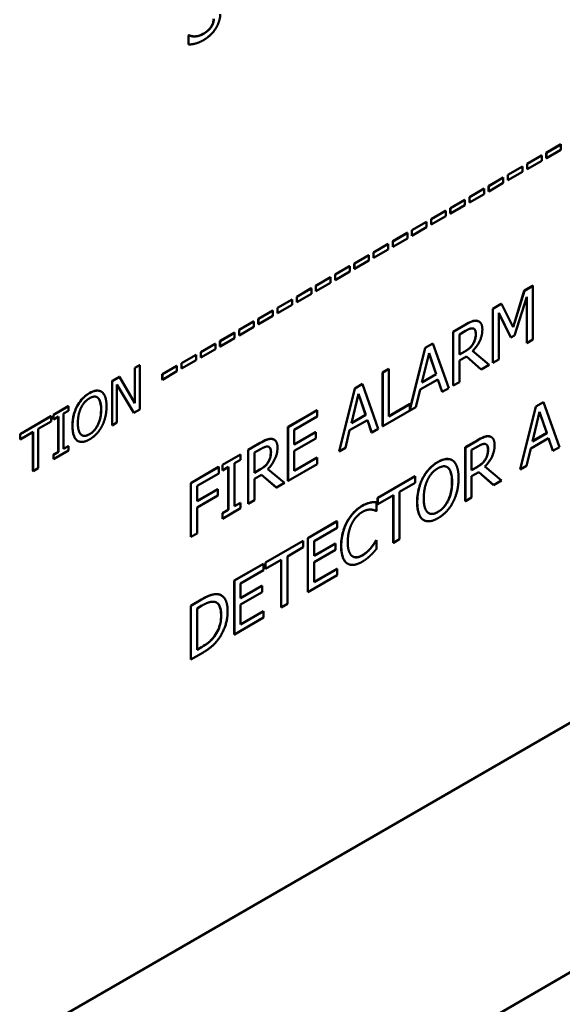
# Model space of a CAD drawing. Header units: millimetres. Extents: x 30 to 861, y 28 to 600.
# Tile 15 of 23: x 739 to 762, y 353 to 394. Entities that reach past the tile are written whole.
import ezdxf

# ---------------------------------------------------------------- set-up
doc = ezdxf.new("R2010")
doc.units = ezdxf.units.MM
doc.header["$LTSCALE"] = 3
doc.layers.add('Visible (ISO)', color=7, linetype='Continuous', lineweight=50)
doc.layers.add('Visible Narrow (ISO)', color=7, linetype='Continuous', lineweight=35)

msp = doc.modelspace()

# ---------------------------------------------------------------- linework, layer by layer
at = {"layer": 'Visible (ISO)'}
for p, q in [((746.562, 393.622), (746.581, 393.633)), ((746.562, 393.244), (746.562, 393.622)), ((746.562, 393.622), (746.568, 393.619)), ((746.587, 393.63), (746.568, 393.619)), ((746.568, 393.619), (746.568, 393.241)), ((746.581, 393.633), (746.587, 393.63)), ((746.562, 393.244), (746.568, 393.241)), ((761.603, 388.69), (762.215, 389.043)), ((762.22, 389.04), (761.608, 388.687)), ((762.215, 389.043), (762.22, 389.04)), ((762.22, 388.813), (762.22, 389.04)), ((760.796, 388.224), (761.408, 388.577)), ((761.413, 388.574), (760.801, 388.221)), ((761.408, 388.577), (761.413, 388.574)), ((761.413, 388.347), (761.413, 388.574)), ((761.603, 388.463), (761.603, 388.69)), ((761.603, 388.69), (761.608, 388.687)), ((761.608, 388.46), (762.22, 388.813)), ((761.608, 388.687), (761.608, 388.46)), ((759.989, 387.758), (760.601, 388.111)), ((760.606, 388.108), (759.994, 387.755)), ((760.601, 388.111), (760.606, 388.108)), ((760.606, 387.881), (760.606, 388.108)), ((760.796, 387.997), (760.796, 388.224)), ((760.796, 388.224), (760.801, 388.221)), ((760.801, 387.994), (761.413, 388.347)), ((760.801, 388.221), (760.801, 387.994)), ((761.603, 388.463), (761.608, 388.46)), ((759.182, 387.292), (759.794, 387.645)), ((759.799, 387.642), (759.187, 387.289)), ((759.794, 387.645), (759.799, 387.642)), ((759.799, 387.416), (759.799, 387.642)), ((759.989, 387.531), (759.989, 387.758)), ((759.989, 387.758), (759.994, 387.755)), ((759.994, 387.528), (760.606, 387.881)), ((759.994, 387.755), (759.994, 387.528)), ((760.796, 387.997), (760.801, 387.994)), ((759.182, 387.065), (759.182, 387.292)), ((759.182, 387.292), (759.187, 387.289)), ((759.187, 387.062), (759.799, 387.416)), ((759.187, 387.289), (759.187, 387.062)), ((759.989, 387.531), (759.994, 387.528)), ((758.375, 386.826), (758.987, 387.18)), ((758.375, 386.6), (758.375, 386.826)), ((758.375, 386.826), (758.38, 386.823)), ((758.992, 387.177), (758.38, 386.823)), ((758.38, 386.596), (758.992, 386.95)), ((758.38, 386.823), (758.38, 386.596)), ((758.987, 387.18), (758.992, 387.177)), ((758.992, 386.95), (758.992, 387.177)), ((759.182, 387.065), (759.187, 387.062)), ((757.568, 386.361), (758.18, 386.714)), ((758.185, 386.711), (757.574, 386.357)), ((757.574, 386.131), (758.185, 386.484)), ((758.18, 386.714), (758.185, 386.711)), ((758.185, 386.484), (758.185, 386.711)), ((758.375, 386.6), (758.38, 386.596)), ((756.761, 385.895), (757.373, 386.248)), ((757.378, 386.245), (756.767, 385.892)), ((756.767, 385.665), (757.378, 386.018)), ((757.373, 386.248), (757.378, 386.245)), ((757.378, 386.018), (757.378, 386.245)), ((757.568, 386.134), (757.568, 386.361)), ((757.568, 386.361), (757.574, 386.357)), ((757.568, 386.134), (757.574, 386.131)), ((757.574, 386.357), (757.574, 386.131)), ((755.954, 385.429), (756.566, 385.782)), ((756.571, 385.779), (755.96, 385.426)), ((756.566, 385.782), (756.571, 385.779)), ((756.571, 385.552), (756.571, 385.779)), ((756.761, 385.668), (756.761, 385.895)), ((756.761, 385.895), (756.767, 385.892)), ((756.761, 385.668), (756.767, 385.665)), ((756.767, 385.892), (756.767, 385.665)), ((755.148, 384.963), (755.759, 385.316)), ((755.765, 385.313), (755.153, 384.96)), ((755.759, 385.316), (755.765, 385.313)), ((755.765, 385.086), (755.765, 385.313)), ((755.954, 385.202), (755.954, 385.429)), ((755.954, 385.429), (755.96, 385.426)), ((755.954, 385.202), (755.96, 385.199)), ((755.96, 385.199), (756.571, 385.552)), ((755.96, 385.426), (755.96, 385.199)), ((754.341, 384.497), (754.952, 384.85)), ((754.958, 384.847), (754.346, 384.494)), ((754.952, 384.85), (754.958, 384.847)), ((754.958, 384.62), (754.958, 384.847)), ((755.148, 384.736), (755.148, 384.963)), ((755.148, 384.963), (755.153, 384.96)), ((755.153, 384.733), (755.765, 385.086)), ((755.153, 384.96), (755.153, 384.733)), ((753.534, 384.031), (754.145, 384.384)), ((754.151, 384.381), (753.539, 384.028)), ((754.145, 384.384), (754.151, 384.381)), ((754.151, 384.154), (754.151, 384.381)), ((754.341, 384.27), (754.341, 384.497)), ((754.341, 384.497), (754.346, 384.494)), ((754.346, 384.267), (754.958, 384.62)), ((754.346, 384.494), (754.346, 384.267)), ((755.148, 384.736), (755.153, 384.733)), ((752.727, 383.565), (753.339, 383.918)), ((753.344, 383.915), (752.732, 383.562)), ((753.339, 383.918), (753.344, 383.915)), ((753.344, 383.689), (753.344, 383.915)), ((753.534, 383.804), (753.534, 384.031)), ((753.534, 384.031), (753.539, 384.028)), ((753.539, 383.801), (754.151, 384.154)), ((753.539, 384.028), (753.539, 383.801)), ((754.341, 384.27), (754.346, 384.267)), ((752.727, 383.338), (752.727, 383.565)), ((752.727, 383.565), (752.732, 383.562)), ((752.732, 383.335), (753.344, 383.689)), ((752.732, 383.562), (752.732, 383.335)), ((753.534, 383.804), (753.539, 383.801)), ((751.92, 383.099), (752.532, 383.453)), ((751.92, 382.873), (751.92, 383.099)), ((751.92, 383.099), (751.925, 383.096)), ((752.537, 383.45), (751.925, 383.096)), ((751.925, 382.869), (752.537, 383.223)), ((751.925, 383.096), (751.925, 382.869)), ((752.532, 383.453), (752.537, 383.45)), ((752.537, 383.223), (752.537, 383.45)), ((752.727, 383.338), (752.732, 383.335)), ((760.678, 382.889), (761.041, 383.098)), ((761.046, 383.095), (760.683, 382.886)), ((761.041, 383.098), (761.046, 383.095)), ((761.046, 380.829), (761.046, 383.095)), ((751.113, 382.634), (751.725, 382.987)), ((751.73, 382.984), (751.118, 382.631)), ((751.118, 382.404), (751.73, 382.757)), ((751.725, 382.987), (751.73, 382.984)), ((751.73, 382.757), (751.73, 382.984)), ((751.92, 382.873), (751.925, 382.869)), ((760.206, 381.358), (760.678, 382.889)), ((760.683, 382.886), (760.209, 381.351)), ((760.678, 382.889), (760.683, 382.886)), ((750.306, 382.168), (750.918, 382.521)), ((750.923, 382.518), (750.311, 382.165)), ((750.311, 381.938), (750.923, 382.291)), ((750.918, 382.521), (750.923, 382.518)), ((750.923, 382.291), (750.923, 382.518)), ((751.113, 382.407), (751.113, 382.634)), ((751.113, 382.634), (751.118, 382.631)), ((751.113, 382.407), (751.118, 382.404)), ((751.118, 382.631), (751.118, 382.404)), ((759.358, 382.127), (759.714, 382.332)), ((759.72, 382.329), (759.363, 382.124)), ((759.714, 382.332), (759.72, 382.329)), ((760.209, 381.351), (759.72, 382.329)), ((760.273, 381.007), (760.785, 382.63)), ((760.78, 380.682), (760.78, 382.614)), ((760.785, 382.63), (760.785, 380.679)), ((749.499, 381.702), (750.111, 382.055)), ((750.116, 382.052), (749.504, 381.699)), ((750.111, 382.055), (750.116, 382.052)), ((750.116, 381.825), (750.116, 382.052)), ((750.306, 381.941), (750.306, 382.168)), ((750.306, 382.168), (750.311, 382.165)), ((750.306, 381.941), (750.311, 381.938)), ((750.311, 382.165), (750.311, 381.938)), ((759.358, 379.861), (759.358, 382.127)), ((759.358, 382.127), (759.363, 382.124)), ((759.363, 382.124), (759.363, 379.858)), ((759.607, 379.998), (759.607, 381.95)), ((759.607, 381.95), (760.114, 380.915)), ((760.109, 380.918), (759.607, 381.942)), ((748.692, 381.236), (749.304, 381.589)), ((749.309, 381.586), (748.698, 381.233)), ((749.304, 381.589), (749.309, 381.586)), ((749.309, 381.359), (749.309, 381.586)), ((749.499, 381.475), (749.499, 381.702)), ((749.499, 381.702), (749.504, 381.699)), ((749.499, 381.475), (749.504, 381.472)), ((749.504, 381.472), (750.116, 381.825)), ((749.504, 381.699), (749.504, 381.472)), ((757.684, 381.16), (758.189, 381.452)), ((758.195, 381.449), (757.689, 381.157)), ((758.773, 381.591), (758.778, 381.588)), ((747.885, 380.77), (748.497, 381.123)), ((748.502, 381.12), (747.891, 380.767)), ((748.497, 381.123), (748.502, 381.12)), ((748.502, 380.893), (748.502, 381.12)), ((748.692, 381.009), (748.692, 381.236)), ((748.692, 381.236), (748.698, 381.233)), ((748.698, 381.006), (749.309, 381.359)), ((748.698, 381.233), (748.698, 381.006)), ((757.684, 378.894), (757.684, 381.16)), ((757.684, 381.16), (757.689, 381.157)), ((757.689, 381.157), (757.689, 378.891)), ((757.95, 381.047), (758.209, 381.196)), ((757.95, 380.195), (757.95, 381.047)), ((747.078, 380.304), (747.69, 380.657)), ((747.695, 380.654), (747.084, 380.301)), ((747.69, 380.657), (747.695, 380.654)), ((747.695, 380.427), (747.695, 380.654)), ((747.885, 380.543), (747.885, 380.77)), ((747.885, 380.77), (747.891, 380.767)), ((747.891, 380.54), (748.502, 380.893)), ((747.891, 380.767), (747.891, 380.54)), ((748.692, 381.009), (748.698, 381.006)), ((756.515, 380.485), (756.836, 380.671)), ((756.842, 380.668), (756.52, 380.482)), ((756.836, 380.671), (756.842, 380.668)), ((757.503, 378.784), (756.842, 380.668)), ((758.528, 380.652), (758.533, 380.649)), ((760.109, 380.918), (760.114, 380.915)), ((760.114, 380.915), (760.273, 381.007)), ((760.78, 380.682), (760.785, 380.679)), ((760.785, 380.679), (761.046, 380.829)), ((746.271, 379.838), (746.883, 380.192)), ((746.889, 380.188), (746.277, 379.835)), ((746.883, 380.192), (746.889, 380.188)), ((746.889, 379.962), (746.889, 380.188)), ((747.078, 380.077), (747.078, 380.304)), ((747.078, 380.304), (747.084, 380.301)), ((747.084, 380.074), (747.695, 380.427)), ((747.084, 380.301), (747.084, 380.074)), ((747.885, 380.543), (747.891, 380.54)), ((755.865, 377.884), (756.515, 380.485)), ((756.52, 380.482), (755.865, 377.86)), ((756.372, 379.021), (756.675, 380.263)), ((756.515, 380.485), (756.52, 380.482)), ((756.973, 379.374), (756.673, 380.255)), ((756.675, 380.263), (756.978, 379.371)), ((757.95, 380.201), (758.174, 380.33)), ((758.179, 380.327), (757.95, 380.195)), ((759.208, 379.768), (758.51, 380.351)), ((746.271, 379.611), (746.271, 379.838)), ((746.271, 379.838), (746.277, 379.835)), ((746.277, 379.608), (746.889, 379.962)), ((746.277, 379.835), (746.277, 379.608)), ((747.078, 380.077), (747.084, 380.074)), ((757.95, 379.943), (758.249, 380.116)), ((757.95, 379.042), (757.95, 379.943)), ((758.864, 379.575), (758.248, 380.115)), ((758.249, 380.116), (758.869, 379.572)), ((759.358, 379.861), (759.363, 379.858)), ((759.363, 379.858), (759.607, 379.998)), ((744.308, 379.641), (744.508, 379.757)), ((744.308, 378.169), (744.308, 379.641)), ((744.308, 379.641), (744.313, 379.638)), ((744.514, 379.754), (744.313, 379.638)), ((744.313, 379.638), (744.313, 378.16)), ((744.508, 379.757), (744.514, 379.754)), ((744.514, 377.887), (744.514, 379.754)), ((745.465, 379.372), (746.076, 379.726)), ((745.465, 379.146), (745.465, 379.372)), ((745.465, 379.372), (745.47, 379.369)), ((746.082, 379.723), (745.47, 379.369)), ((745.47, 379.143), (746.082, 379.496)), ((745.47, 379.369), (745.47, 379.143)), ((746.076, 379.726), (746.082, 379.723)), ((746.082, 379.496), (746.082, 379.723)), ((746.271, 379.611), (746.277, 379.608)), ((754.723, 379.45), (754.984, 379.601)), ((754.723, 377.185), (754.723, 379.45)), ((754.723, 379.45), (754.728, 379.447)), ((754.989, 379.598), (754.728, 379.447)), ((754.728, 379.447), (754.728, 377.182)), ((754.984, 379.601), (754.989, 379.598)), ((754.989, 377.6), (754.989, 379.598)), ((756.978, 379.371), (756.372, 379.021)), ((756.374, 379.029), (756.973, 379.374)), ((756.973, 379.374), (756.978, 379.371)), ((758.864, 379.575), (758.869, 379.572)), ((758.869, 379.572), (759.208, 379.768)), ((743.352, 379.089), (743.657, 379.265)), ((743.352, 377.222), (743.352, 379.089)), ((743.352, 379.089), (743.357, 379.086)), ((743.662, 379.262), (743.357, 379.086)), ((743.357, 379.086), (743.357, 377.219)), ((743.557, 377.335), (743.557, 378.944)), ((743.557, 378.944), (744.273, 377.748)), ((743.657, 379.265), (743.662, 379.262)), ((744.313, 378.16), (743.662, 379.262)), ((745.465, 379.146), (745.47, 379.143)), ((753.554, 378.776), (753.875, 378.961)), ((753.881, 378.958), (753.56, 378.773)), ((753.875, 378.961), (753.881, 378.958)), ((754.542, 377.074), (753.881, 378.958)), ((756.301, 378.723), (757.05, 379.155)), ((757.223, 378.628), (757.046, 379.153)), ((757.05, 379.155), (757.228, 378.625)), ((757.689, 378.891), (757.95, 379.042)), ((742.896, 378.644), (742.902, 378.641)), ((744.267, 377.751), (743.557, 378.939)), ((752.893, 376.128), (753.554, 378.776)), ((753.56, 378.773), (752.898, 376.125)), ((753.412, 377.312), (753.714, 378.553)), ((753.554, 378.776), (753.56, 378.773)), ((754.012, 377.665), (753.712, 378.546)), ((753.714, 378.553), (754.017, 377.662)), ((756.123, 377.987), (756.301, 378.723)), ((757.223, 378.628), (757.228, 378.625)), ((757.228, 378.625), (757.503, 378.784)), ((757.684, 378.894), (757.689, 378.891)), ((761.166, 378.012), (761.487, 378.197)), ((761.493, 378.194), (761.171, 378.009)), ((761.487, 378.197), (761.493, 378.194)), ((762.154, 376.31), (761.493, 378.194)), ((740.886, 377.666), (741.513, 378.027)), ((741.518, 378.024), (740.892, 377.662)), ((741.312, 377.715), (741.518, 377.833)), ((741.312, 376.229), (741.312, 377.715)), ((741.513, 378.027), (741.518, 378.024)), ((741.518, 377.833), (741.518, 378.024)), ((741.881, 378.026), (741.886, 378.023)), ((744.267, 377.751), (744.273, 377.748)), ((744.273, 377.748), (744.514, 377.887)), ((750.748, 377.155), (751.975, 377.864)), ((751.981, 377.861), (750.753, 377.152)), ((751.975, 377.864), (751.981, 377.861)), ((751.981, 377.593), (751.981, 377.861)), ((754.728, 377.182), (756.123, 377.987)), ((754.989, 377.606), (755.86, 378.109)), ((755.865, 378.106), (754.989, 377.6)), ((755.86, 378.109), (755.865, 378.106)), ((755.865, 377.86), (755.865, 378.106)), ((760.505, 375.364), (761.166, 378.012)), ((761.171, 378.009), (760.51, 375.361)), ((761.024, 376.548), (761.326, 377.789)), ((761.166, 378.012), (761.171, 378.009)), ((761.624, 376.901), (761.324, 377.782)), ((761.326, 377.789), (761.629, 376.898)), ((739.486, 376.857), (740.786, 377.607)), ((740.791, 377.604), (739.491, 376.854)), ((740.249, 377.07), (740.791, 377.383)), ((740.786, 377.607), (740.791, 377.604)), ((740.791, 377.383), (740.791, 377.604)), ((740.886, 377.475), (740.886, 377.666)), ((740.886, 377.666), (740.892, 377.662)), ((740.886, 377.475), (740.892, 377.472)), ((740.892, 377.662), (740.892, 377.472)), ((740.892, 377.472), (741.097, 377.591)), ((741.092, 376.108), (741.092, 377.588)), ((741.097, 377.591), (741.097, 376.105)), ((743.357, 377.219), (743.557, 377.335)), ((751.014, 377.035), (751.981, 377.593)), ((753.34, 377.014), (754.089, 377.446)), ((754.017, 377.662), (753.412, 377.312)), ((753.413, 377.319), (754.012, 377.665)), ((754.012, 377.665), (754.017, 377.662)), ((754.262, 376.918), (754.085, 377.444)), ((754.089, 377.446), (754.267, 376.915)), ((739.491, 376.633), (740.034, 376.946)), ((740.028, 375.304), (740.028, 376.943)), ((740.034, 376.946), (740.034, 375.301)), ((740.249, 375.425), (740.249, 377.07)), ((743.352, 377.222), (743.357, 377.219)), ((750.748, 374.89), (750.748, 377.155)), ((750.748, 377.155), (750.753, 377.152)), ((750.753, 377.152), (750.753, 374.886)), ((751.014, 376.414), (751.014, 377.035)), ((751.014, 376.42), (751.91, 376.938)), ((751.915, 376.935), (751.014, 376.414)), ((751.91, 376.938), (751.915, 376.935)), ((751.915, 376.667), (751.915, 376.935)), ((753.162, 376.277), (753.34, 377.014)), ((754.262, 376.918), (754.267, 376.915)), ((754.267, 376.915), (754.542, 377.074)), ((754.723, 377.185), (754.728, 377.182)), ((761.629, 376.898), (761.024, 376.548)), ((761.025, 376.555), (761.624, 376.901)), ((761.624, 376.901), (761.629, 376.898)), ((739.486, 376.636), (739.486, 376.857)), ((739.486, 376.857), (739.491, 376.854)), ((739.486, 376.636), (739.491, 376.633)), ((739.491, 376.854), (739.491, 376.633)), ((741.908, 376.568), (741.914, 376.565)), ((749.073, 376.189), (749.579, 376.481)), ((749.584, 376.478), (749.079, 376.186)), ((750.163, 376.62), (750.168, 376.617)), ((751.014, 376.146), (751.915, 376.667)), ((758.199, 376.299), (758.705, 376.591)), ((758.71, 376.588), (758.204, 376.296)), ((759.288, 376.73), (759.294, 376.727)), ((760.952, 376.25), (761.701, 376.682)), ((761.874, 376.155), (761.697, 376.68)), ((761.701, 376.682), (761.879, 376.152)), ((740.886, 375.99), (741.092, 376.108)), ((740.892, 375.796), (741.518, 376.157)), ((741.097, 376.105), (740.892, 375.987)), ((741.092, 376.108), (741.097, 376.105)), ((741.312, 376.235), (741.513, 376.351)), ((741.518, 376.348), (741.312, 376.229)), ((741.513, 376.351), (741.518, 376.348)), ((741.518, 376.157), (741.518, 376.348)), ((749.073, 373.923), (749.073, 376.189)), ((749.073, 376.189), (749.079, 376.186)), ((749.079, 376.186), (749.079, 373.92)), ((749.339, 376.075), (749.598, 376.225)), ((749.339, 375.223), (749.339, 376.075)), ((751.014, 375.305), (751.014, 376.146)), ((752.893, 376.128), (752.898, 376.125)), ((752.898, 376.125), (753.162, 376.277)), ((758.199, 374.033), (758.199, 376.299)), ((758.199, 376.299), (758.204, 376.296)), ((758.204, 376.296), (758.204, 374.03)), ((758.465, 376.186), (758.724, 376.335)), ((758.465, 375.334), (758.465, 376.186)), ((760.774, 375.513), (760.952, 376.25)), ((761.874, 376.155), (761.879, 376.152)), ((761.879, 376.152), (762.154, 376.31)), ((740.886, 375.799), (740.886, 375.99)), ((740.886, 375.99), (740.892, 375.987)), ((740.886, 375.799), (740.892, 375.796)), ((740.892, 375.987), (740.892, 375.796)), ((747.99, 375.563), (748.75, 376.002)), ((748.756, 375.999), (747.996, 375.56)), ((748.506, 375.624), (748.756, 375.768)), ((748.75, 376.002), (748.756, 375.999)), ((748.756, 375.768), (748.756, 375.999)), ((749.918, 375.681), (749.923, 375.678)), ((751.014, 375.311), (751.975, 375.866)), ((751.981, 375.863), (751.014, 375.305)), ((751.975, 375.866), (751.981, 375.863)), ((751.981, 375.595), (751.981, 375.863)), ((757.646, 375.759), (757.651, 375.756)), ((759.043, 375.791), (759.049, 375.788)), ((740.028, 375.304), (740.034, 375.301)), ((740.034, 375.301), (740.249, 375.425)), ((746.659, 374.795), (747.833, 375.473)), ((747.838, 375.469), (746.665, 374.792)), ((747.833, 375.473), (747.838, 375.469)), ((747.838, 375.201), (747.838, 375.469)), ((747.99, 375.332), (747.99, 375.563)), ((747.99, 375.563), (747.996, 375.56)), ((747.99, 375.332), (747.996, 375.329)), ((747.996, 375.56), (747.996, 375.329)), ((747.996, 375.329), (748.245, 375.473)), ((748.24, 373.673), (748.24, 375.47)), ((748.245, 375.473), (748.245, 373.67)), ((748.506, 373.821), (748.506, 375.624)), ((749.339, 375.23), (749.563, 375.359)), ((749.568, 375.356), (749.339, 375.223)), ((750.597, 374.797), (749.899, 375.379)), ((750.753, 374.886), (751.981, 375.595)), ((758.465, 375.34), (758.689, 375.469)), ((758.694, 375.466), (758.465, 375.334)), ((758.465, 375.082), (758.764, 375.255)), ((759.379, 374.714), (758.763, 375.254)), ((758.764, 375.255), (759.384, 374.711)), ((759.723, 374.907), (759.025, 375.49)), ((760.505, 375.364), (760.51, 375.361)), ((760.51, 375.361), (760.774, 375.513)), ((746.925, 374.674), (747.838, 375.201)), ((749.339, 374.972), (749.638, 375.144)), ((749.339, 374.07), (749.339, 374.972)), ((750.253, 374.604), (749.637, 375.144)), ((749.638, 375.144), (750.258, 374.601)), ((750.748, 374.89), (750.753, 374.886)), ((754.513, 374.171), (756.09, 375.081)), ((756.096, 375.078), (754.518, 374.168)), ((755.437, 374.43), (756.096, 374.81)), ((756.09, 375.081), (756.096, 375.078)), ((756.096, 374.81), (756.096, 375.078)), ((756.413, 375.009), (756.419, 375.006)), ((758.465, 374.18), (758.465, 375.082)), ((759.384, 374.711), (759.723, 374.907)), ((746.659, 372.529), (746.659, 374.795)), ((746.659, 374.795), (746.665, 374.792)), ((746.665, 374.792), (746.665, 372.526)), ((746.925, 374.035), (746.925, 374.674)), ((746.925, 374.042), (747.795, 374.543)), ((747.8, 374.54), (746.925, 374.035)), ((747.795, 374.543), (747.8, 374.54)), ((747.8, 374.272), (747.8, 374.54)), ((750.253, 374.604), (750.258, 374.601)), ((750.258, 374.601), (750.597, 374.797)), ((755.437, 372.432), (755.437, 374.43)), ((759.379, 374.714), (759.384, 374.711)), ((746.925, 373.767), (747.8, 374.272)), ((749.079, 373.92), (749.339, 374.07)), ((754.209, 373.977), (754.215, 373.974)), ((754.47, 373.995), (754.475, 373.992)), ((754.475, 373.629), (754.475, 373.992)), ((754.513, 373.903), (754.513, 374.171)), ((754.513, 374.171), (754.518, 374.168)), ((754.518, 373.9), (755.177, 374.28)), ((754.518, 374.168), (754.518, 373.9)), ((755.171, 372.285), (755.171, 374.277)), ((755.177, 374.28), (755.177, 372.282)), ((758.199, 374.033), (758.204, 374.03)), ((758.204, 374.03), (758.465, 374.18)), ((746.925, 372.677), (746.925, 373.767)), ((747.99, 373.529), (748.24, 373.673)), ((747.996, 373.295), (748.756, 373.733)), ((748.245, 373.67), (747.996, 373.526)), ((748.24, 373.673), (748.245, 373.67)), ((748.506, 373.827), (748.75, 373.968)), ((748.756, 373.965), (748.506, 373.821)), ((748.75, 373.968), (748.756, 373.965)), ((748.756, 373.733), (748.756, 373.965)), ((749.073, 373.923), (749.079, 373.92)), ((754.455, 373.617), (754.475, 373.629)), ((754.513, 373.903), (754.518, 373.9)), ((747.99, 373.298), (747.99, 373.529)), ((747.99, 373.529), (747.996, 373.526)), ((747.99, 373.298), (747.996, 373.295)), ((747.996, 373.526), (747.996, 373.295)), ((751.579, 372.477), (752.807, 373.186)), ((752.812, 373.183), (751.585, 372.474)), ((752.807, 373.186), (752.812, 373.183)), ((752.812, 372.914), (752.812, 373.183)), ((756.447, 373.239), (756.452, 373.236)), ((751.845, 372.356), (752.812, 372.914)), ((746.659, 372.529), (746.665, 372.526)), ((746.665, 372.526), (746.925, 372.677)), ((749.803, 371.451), (751.38, 372.362)), ((751.386, 372.359), (749.808, 371.448)), ((751.38, 372.362), (751.386, 372.359)), ((751.386, 372.091), (751.386, 372.359)), ((751.579, 370.211), (751.579, 372.477)), ((751.579, 372.477), (751.585, 372.474)), ((751.585, 372.474), (751.585, 370.208)), ((751.845, 371.736), (751.845, 372.356)), ((754.451, 372.383), (754.47, 372.394)), ((754.451, 372.383), (754.456, 372.38)), ((754.475, 372.391), (754.456, 372.38)), ((754.47, 372.394), (754.475, 372.391)), ((754.475, 372.031), (754.475, 372.391)), ((755.177, 372.282), (755.437, 372.432)), ((750.727, 371.711), (751.386, 372.091)), ((751.845, 371.742), (752.742, 372.259)), ((752.747, 372.256), (751.845, 371.736)), ((751.845, 371.468), (752.747, 371.988)), ((752.742, 372.259), (752.747, 372.256)), ((752.747, 371.988), (752.747, 372.256)), ((754.243, 372.081), (754.248, 372.078)), ((755.171, 372.285), (755.177, 372.282)), ((749.808, 371.18), (750.467, 371.56)), ((750.461, 369.566), (750.461, 371.557)), ((750.467, 371.56), (750.467, 369.563)), ((750.727, 369.713), (750.727, 371.711)), ((748.49, 370.693), (749.717, 371.402)), ((749.723, 371.399), (748.495, 370.69)), ((748.756, 370.572), (749.723, 371.131)), ((749.717, 371.402), (749.723, 371.399)), ((749.723, 371.131), (749.723, 371.399)), ((749.803, 371.183), (749.803, 371.451)), ((749.803, 371.451), (749.808, 371.448)), ((749.803, 371.183), (749.808, 371.18)), ((749.808, 371.448), (749.808, 371.18)), ((751.845, 370.627), (751.845, 371.468)), ((751.845, 370.633), (752.807, 371.188)), ((752.812, 371.185), (751.845, 370.627)), ((752.807, 371.188), (752.812, 371.185)), ((752.812, 370.917), (752.812, 371.185)), ((753.253, 371.405), (753.258, 371.402)), ((740.155, 351.746), (773.145, 370.792)), ((748.49, 368.427), (748.49, 370.693)), ((748.49, 370.693), (748.495, 370.69)), ((748.495, 370.69), (748.495, 368.424)), ((751.585, 370.208), (752.812, 370.917)), ((748.756, 369.952), (748.756, 370.572)), ((748.756, 369.958), (749.652, 370.475)), ((749.657, 370.472), (748.756, 369.952)), ((749.652, 370.475), (749.657, 370.472)), ((749.657, 370.204), (749.657, 370.472)), ((746.659, 369.636), (747.106, 369.894)), ((747.112, 369.891), (746.665, 369.633)), ((747.941, 370.072), (747.946, 370.069)), ((748.756, 369.684), (749.657, 370.204)), ((751.579, 370.211), (751.585, 370.208)), ((746.659, 367.371), (746.659, 369.636)), ((746.659, 369.636), (746.665, 369.633)), ((746.665, 369.633), (746.665, 367.368)), ((746.925, 369.523), (747.124, 369.638)), ((746.925, 367.779), (746.925, 369.523)), ((748.756, 368.843), (748.756, 369.684)), ((750.461, 369.566), (750.467, 369.563)), ((750.467, 369.563), (750.727, 369.713)), ((748.495, 368.424), (749.723, 369.133)), ((748.756, 368.849), (749.717, 369.404)), ((749.723, 369.401), (748.756, 368.843)), ((749.717, 369.404), (749.723, 369.401)), ((749.723, 369.133), (749.723, 369.401)), ((747.661, 368.36), (747.666, 368.357)), ((748.49, 368.427), (748.495, 368.424)), ((746.925, 367.785), (747.119, 367.897)), ((747.124, 367.894), (746.925, 367.779)), ((746.659, 367.371), (746.665, 367.368)), ((746.665, 367.368), (747.116, 367.628)), ((715.946, 327.27), (778.969, 363.657))]:
    msp.add_line(p, q, dxfattribs=at)
for points, knots in [([(747.187, 393.689), (747.26, 393.731), (747.338, 393.785), (747.464, 393.908), (747.501, 393.959), (747.556, 394.048), (747.579, 394.096), (747.606, 394.176), (747.613, 394.205), (747.622, 394.263), (747.625, 394.292), (747.625, 394.32)], [0, 0, 0, 0, 0.0413751, 0.0413751, 0.0749634, 0.0749634, 0.1118258, 0.1118258, 0.1333474, 0.1333474, 0.1561881, 0.1561881, 0.1561881, 0.1561881]), ([(746.581, 393.633), (746.695, 393.576), (746.805, 393.578), (746.973, 393.595), (747.079, 393.626), (747.187, 393.689)], [0, 0, 0, 0, 0.0879746, 0.0879746, 0.2170877, 0.2170877, 0.2170877, 0.2170877]), ([(758.189, 381.452), (758.284, 381.506), (758.379, 381.557), (758.51, 381.609), (758.547, 381.618), (758.62, 381.627), (758.655, 381.626), (758.689, 381.621)], [0, 0, 0, 0, 0.05333282, 0.05333282, 0.07517859, 0.07517859, 0.09774979, 0.09774979, 0.09774979, 0.09774979]), ([(758.528, 380.652), (758.56, 380.705), (758.585, 380.76), (758.614, 380.853), (758.624, 380.894), (758.637, 380.986), (758.639, 381.03), (758.639, 381.073)], [0, 0, 0, 0, 0.02475178, 0.02475178, 0.04085857, 0.04085857, 0.05686937, 0.05686937, 0.05686937, 0.05686937]), ([(758.639, 381.073), (758.639, 381.129), (758.632, 381.18), (758.606, 381.239), (758.594, 381.259), (758.57, 381.279), (758.565, 381.282), (758.56, 381.285)], [0, 0, 0, 0, 0.02740789, 0.02740789, 0.03927304, 0.03927304, 0.04200522, 0.04200522, 0.04200522, 0.04200522]), ([(758.174, 380.33), (758.241, 380.369), (758.31, 380.415), (758.39, 380.481), (758.422, 380.509), (758.485, 380.584), (758.508, 380.617), (758.528, 380.652)], [0, 0, 0, 0, 0.03811685, 0.03811685, 0.04590739, 0.04590739, 0.05132597, 0.05132597, 0.05132597, 0.05132597]), ([(741.881, 378.026), (741.935, 378.13), (742, 378.225), (742.124, 378.366), (742.175, 378.415), (742.285, 378.506), (742.343, 378.546), (742.401, 378.579)], [0, 0, 0, 0, 0.0470309, 0.0470309, 0.0776865, 0.0776865, 0.1102923, 0.1102923, 0.1102923, 0.1102923]), ([(742.401, 378.579), (742.5, 378.636), (742.597, 378.675), (742.722, 378.687), (742.768, 378.687), (742.845, 378.669), (742.872, 378.659), (742.896, 378.644)], [0, 0, 0, 0, 0.05595947, 0.05595947, 0.07642962, 0.07642962, 0.08866307, 0.08866307, 0.08866307, 0.08866307]), ([(742.892, 377.89), (742.892, 377.999), (742.883, 378.107), (742.844, 378.244), (742.817, 378.326), (742.76, 378.378)], [0, 0, 0, 0, 0.05354353, 0.05354353, 0.08121521, 0.08121521, 0.08121521, 0.08121521]), ([(741.687, 377.194), (741.687, 377.406), (741.718, 377.556), (741.769, 377.767), (741.815, 377.898), (741.881, 378.026)], [0, 0, 0, 0, 0.1038087, 0.1038087, 0.2721559, 0.2721559, 0.2721559, 0.2721559]), ([(742.402, 376.849), (742.465, 376.886), (742.526, 376.933), (742.634, 377.046), (742.678, 377.106), (742.748, 377.225), (742.789, 377.303), (742.848, 377.49), (742.864, 377.566), (742.887, 377.725), (742.892, 377.81), (742.892, 377.89)], [0, 0, 0, 0, 0.035378, 0.035378, 0.0661363, 0.0661363, 0.090146, 0.090146, 0.1068715, 0.1068715, 0.1264525, 0.1264525, 0.1264525, 0.1264525]), ([(741.879, 376.587), (741.824, 376.629), (741.783, 376.691), (741.705, 376.885), (741.687, 377.035), (741.687, 377.194)], [0, 0, 0, 0, 0.0477977, 0.0477977, 0.1257409, 0.1257409, 0.1257409, 0.1257409]), ([(742.085, 376.809), (742.119, 376.79), (742.158, 376.78), (742.232, 376.783), (742.263, 376.789), (742.331, 376.812), (742.366, 376.829), (742.402, 376.849)], [0.10362892, 0.10362892, 0.10362892, 0.10362892, 0.12664257, 0.12664257, 0.14257476, 0.14257476, 0.15951241, 0.15951241, 0.15951241, 0.15951241]), ([(749.579, 376.481), (749.673, 376.535), (749.768, 376.586), (749.899, 376.637), (749.936, 376.647), (750.009, 376.656), (750.045, 376.655), (750.078, 376.649)], [0, 0, 0, 0, 0.05333282, 0.05333282, 0.07517859, 0.07517859, 0.09774979, 0.09774979, 0.09774979, 0.09774979]), ([(758.705, 376.591), (758.799, 376.645), (758.894, 376.696), (759.025, 376.747), (759.062, 376.757), (759.135, 376.766), (759.17, 376.765), (759.204, 376.76)], [0, 0, 0, 0, 0.05333282, 0.05333282, 0.07517859, 0.07517859, 0.09774979, 0.09774979, 0.09774979, 0.09774979]), ([(749.918, 375.681), (749.949, 375.734), (749.974, 375.789), (750.003, 375.882), (750.013, 375.923), (750.026, 376.014), (750.029, 376.059), (750.029, 376.101)], [0, 0, 0, 0, 0.02475178, 0.02475178, 0.04085857, 0.04085857, 0.05686937, 0.05686937, 0.05686937, 0.05686937]), ([(750.029, 376.101), (750.029, 376.157), (750.022, 376.209), (749.995, 376.268), (749.983, 376.288), (749.959, 376.307), (749.954, 376.311), (749.95, 376.314)], [0, 0, 0, 0, 0.02740789, 0.02740789, 0.03927304, 0.03927304, 0.04200522, 0.04200522, 0.04200522, 0.04200522]), ([(759.043, 375.791), (759.075, 375.844), (759.1, 375.899), (759.129, 375.992), (759.139, 376.033), (759.152, 376.124), (759.155, 376.169), (759.155, 376.212)], [0, 0, 0, 0, 0.02475178, 0.02475178, 0.04085857, 0.04085857, 0.05686937, 0.05686937, 0.05686937, 0.05686937]), ([(759.155, 376.212), (759.155, 376.267), (759.147, 376.319), (759.121, 376.378), (759.109, 376.398), (759.085, 376.418), (759.08, 376.421), (759.075, 376.424)], [0, 0, 0, 0, 0.02740789, 0.02740789, 0.03927304, 0.03927304, 0.04200522, 0.04200522, 0.04200522, 0.04200522]), ([(749.563, 375.359), (749.63, 375.398), (749.7, 375.444), (749.779, 375.51), (749.812, 375.538), (749.874, 375.612), (749.897, 375.645), (749.918, 375.681)], [0, 0, 0, 0, 0.03811685, 0.03811685, 0.04590739, 0.04590739, 0.05132597, 0.05132597, 0.05132597, 0.05132597]), ([(756.413, 375.009), (756.48, 375.135), (756.558, 375.25), (756.708, 375.421), (756.77, 375.481), (756.904, 375.591), (756.974, 375.639), (757.045, 375.68)], [0, 0, 0, 0, 0.0570913, 0.0570913, 0.0943045, 0.0943045, 0.133885, 0.133885, 0.133885, 0.133885]), ([(757.045, 375.68), (757.165, 375.749), (757.283, 375.796), (757.434, 375.811), (757.491, 375.811), (757.584, 375.789), (757.616, 375.776), (757.646, 375.759)], [0, 0, 0, 0, 0.0679298, 0.0679298, 0.0927787, 0.0927787, 0.1076291, 0.1076291, 0.1076291, 0.1076291]), ([(758.689, 375.469), (758.756, 375.508), (758.826, 375.554), (758.905, 375.62), (758.938, 375.648), (759, 375.722), (759.023, 375.756), (759.043, 375.791)], [0, 0, 0, 0, 0.03811685, 0.03811685, 0.04590739, 0.04590739, 0.05132597, 0.05132597, 0.05132597, 0.05132597]), ([(757.641, 374.844), (757.641, 374.976), (757.63, 375.107), (757.583, 375.274), (757.55, 375.372), (757.48, 375.436)], [0, 0, 0, 0, 0.06499707, 0.06499707, 0.09858802, 0.09858802, 0.09858802, 0.09858802]), ([(756.178, 373.999), (756.178, 374.256), (756.215, 374.438), (756.278, 374.694), (756.334, 374.853), (756.413, 375.009)], [0, 0, 0, 0, 0.1260145, 0.1260145, 0.3303729, 0.3303729, 0.3303729, 0.3303729]), ([(757.046, 373.58), (757.122, 373.624), (757.197, 373.681), (757.328, 373.819), (757.382, 373.892), (757.466, 374.036), (757.516, 374.131), (757.588, 374.357), (757.607, 374.45), (757.635, 374.644), (757.641, 374.746), (757.641, 374.844)], [0, 0, 0, 0, 0.0429458, 0.0429458, 0.0802835, 0.0802835, 0.1094292, 0.1094292, 0.1297325, 0.1297325, 0.153502, 0.153502, 0.153502, 0.153502]), ([(753.864, 373.836), (753.958, 373.891), (754.022, 373.916), (754.103, 373.948), (754.157, 373.965), (754.209, 373.977)], [0, 0, 0, 0, 0.0532457, 0.0532457, 0.1575314, 0.1575314, 0.1575314, 0.1575314]), ([(754.209, 373.977), (754.269, 373.989), (754.316, 373.993), (754.383, 373.997), (754.427, 373.997), (754.47, 373.995)], [0, 0, 0, 0, 0.0353736, 0.0353736, 0.1045723, 0.1045723, 0.1045723, 0.1045723]), ([(756.412, 373.262), (756.345, 373.313), (756.295, 373.387), (756.2, 373.624), (756.178, 373.806), (756.178, 373.999)], [0, 0, 0, 0, 0.0580222, 0.0580222, 0.1526383, 0.1526383, 0.1526383, 0.1526383]), ([(753.227, 373.156), (753.297, 373.288), (753.38, 373.409), (753.534, 373.583), (753.595, 373.642), (753.726, 373.749), (753.795, 373.797), (753.864, 373.836)], [0, 0, 0, 0, 0.0599531, 0.0599531, 0.0967612, 0.0967612, 0.1359619, 0.1359619, 0.1359619, 0.1359619]), ([(756.661, 373.532), (756.703, 373.508), (756.75, 373.497), (756.84, 373.5), (756.878, 373.507), (756.96, 373.535), (757.003, 373.555), (757.046, 373.58)], [0.12566797, 0.12566797, 0.12566797, 0.12566797, 0.15373278, 0.15373278, 0.17307303, 0.17307303, 0.19363383, 0.19363383, 0.19363383, 0.19363383]), ([(752.982, 372.152), (752.982, 372.409), (753.02, 372.588), (753.085, 372.843), (753.144, 373.001), (753.227, 373.156)], [0, 0, 0, 0, 0.1258241, 0.1258241, 0.3337198, 0.3337198, 0.3337198, 0.3337198]), ([(754.243, 372.081), (754.313, 372.168), (754.353, 372.228), (754.394, 372.291), (754.427, 372.341), (754.451, 372.383)], [0, 0, 0, 0, 0.0457814, 0.0457814, 0.1275913, 0.1275913, 0.1275913, 0.1275913]), ([(753.228, 371.42), (753.16, 371.466), (753.109, 371.535), (753.017, 371.741), (752.982, 371.908), (752.982, 372.152)], [0, 0, 0, 0, 0.0565696, 0.0565696, 0.1372673, 0.1372673, 0.1372673, 0.1372673]), ([(753.863, 371.75), (753.971, 371.812), (754.042, 371.876), (754.131, 371.956), (754.189, 372.016), (754.243, 372.081)], [0, 0, 0, 0, 0.0613898, 0.0613898, 0.1837843, 0.1837843, 0.1837843, 0.1837843]), ([(753.47, 371.705), (753.509, 371.683), (753.554, 371.671), (753.636, 371.67), (753.678, 371.674), (753.773, 371.704), (753.818, 371.724), (753.863, 371.75)], [0.0097647, 0.0097647, 0.0097647, 0.0097647, 0.04158067, 0.04158067, 0.06156032, 0.06156032, 0.07863702, 0.07863702, 0.07863702, 0.07863702]), ([(747.106, 369.894), (747.37, 370.047), (747.49, 370.084), (747.635, 370.123), (747.728, 370.135), (747.809, 370.12)], [0, 0, 0, 0, 0.149409, 0.149409, 0.4317082, 0.4317082, 0.4317082, 0.4317082]), ([(747.935, 369.242), (747.935, 369.38), (747.919, 369.513), (747.85, 369.67), (747.818, 369.714), (747.768, 369.754), (747.758, 369.761), (747.747, 369.768)], [0, 0, 0, 0, 0.0679609, 0.0679609, 0.1036443, 0.1036443, 0.1121237, 0.1121237, 0.1121237, 0.1121237]), ([(747.661, 368.36), (747.725, 368.446), (747.778, 368.538), (747.868, 368.748), (747.892, 368.847), (747.927, 369.03), (747.935, 369.14), (747.935, 369.242)], [0, 0, 0, 0, 0.0433322, 0.0433322, 0.0925446, 0.0925446, 0.1674232, 0.1674232, 0.1674232, 0.1674232]), ([(747.119, 367.897), (747.219, 367.955), (747.325, 368.024), (747.446, 368.123), (747.493, 368.162), (747.588, 368.265), (747.626, 368.311), (747.661, 368.36)], [0, 0, 0, 0, 0.05672934, 0.05672934, 0.06948856, 0.06948856, 0.07855865, 0.07855865, 0.07855865, 0.07855865])]:
    msp.add_open_spline(points, degree=3, knots=knots, dxfattribs=at)
for points, degree in [([(747.63, 394.317), (747.63, 394.146), (747.409, 393.811), (747.193, 393.686)], 2), ([(747.724, 393.937), (747.808, 394.076), (747.902, 394.387), (747.902, 394.521)], 2), ([(747.212, 393.436), (747.391, 393.54), (747.63, 393.784), (747.724, 393.937)], 2), ([(747.193, 393.686), (747.042, 393.599), (746.716, 393.565), (746.587, 393.63)], 2), ([(746.568, 393.241), (746.7, 393.243), (746.999, 393.313), (747.212, 393.436)], 2), ([(758.694, 381.618), (758.591, 381.635), (758.363, 381.546), (758.195, 381.449)], 2), ([(758.689, 381.621), (758.719, 381.616), (758.748, 381.606), (758.773, 381.591)], 3), ([(758.917, 381.251), (758.917, 381.429), (758.797, 381.6), (758.694, 381.618)], 2), ([(758.209, 381.196), (758.317, 381.259), (758.465, 381.309), (758.521, 381.299)], 2), ([(758.51, 380.351), (758.697, 380.54), (758.917, 381.003), (758.917, 381.251)], 2), ([(758.521, 381.299), (758.584, 381.286), (758.645, 381.169), (758.645, 381.07)], 2), ([(758.645, 381.07), (758.645, 380.952), (758.591, 380.745), (758.533, 380.649)], 2), ([(758.533, 380.649), (758.471, 380.542), (758.292, 380.392), (758.179, 380.327)], 2), ([(742.406, 378.576), (742.244, 378.482), (741.98, 378.202), (741.886, 378.023)], 2), ([(742.927, 378.624), (742.836, 378.691), (742.571, 378.671), (742.406, 378.576)], 2), ([(743.121, 378.016), (743.121, 378.249), (743.019, 378.553), (742.927, 378.624)], 2), ([(742.048, 377.961), (742.115, 378.1), (742.291, 378.295), (742.407, 378.362)], 2), ([(742.407, 378.362), (742.52, 378.427), (742.701, 378.435), (742.765, 378.375)], 2), ([(742.76, 378.378), (742.748, 378.389), (742.736, 378.398), (742.723, 378.406)], 3), ([(742.765, 378.375), (742.828, 378.317), (742.897, 378.072), (742.897, 377.887)], 2), ([(741.886, 378.023), (741.793, 377.841), (741.692, 377.426), (741.692, 377.191)], 2), ([(741.916, 377.321), (741.916, 377.502), (741.984, 377.829), (742.048, 377.961)], 2), ([(742.897, 377.887), (742.897, 377.52), (742.631, 376.976), (742.407, 376.846)], 2), ([(742.927, 377.186), (743.022, 377.364), (743.121, 377.79), (743.121, 378.016)], 2), ([(742.407, 376.846), (742.183, 376.717), (741.916, 376.953), (741.916, 377.321)], 2), ([(741.692, 377.191), (741.692, 376.961), (741.792, 376.654), (741.885, 376.584)], 2), ([(742.406, 376.631), (742.564, 376.722), (742.828, 376.998), (742.927, 377.186)], 2), ([(741.908, 376.568), (741.898, 376.574), (741.889, 376.58), (741.879, 376.587)], 3), ([(741.885, 376.584), (741.98, 376.514), (742.242, 376.536), (742.406, 376.631)], 2), ([(750.083, 376.646), (749.98, 376.664), (749.753, 376.575), (749.584, 376.478)], 2), ([(750.078, 376.649), (750.109, 376.644), (750.137, 376.635), (750.163, 376.62)], 3), ([(750.306, 376.279), (750.306, 376.457), (750.187, 376.629), (750.083, 376.646)], 2), ([(759.209, 376.757), (759.106, 376.774), (758.878, 376.685), (758.71, 376.588)], 2), ([(759.204, 376.76), (759.235, 376.754), (759.263, 376.745), (759.288, 376.73)], 3), ([(759.432, 376.389), (759.432, 376.567), (759.313, 376.739), (759.209, 376.757)], 2), ([(749.598, 376.225), (749.707, 376.287), (749.855, 376.338), (749.91, 376.328)], 2), ([(749.899, 375.379), (750.087, 375.569), (750.306, 376.031), (750.306, 376.279)], 2), ([(749.91, 376.328), (749.974, 376.315), (750.034, 376.197), (750.034, 376.098)], 2), ([(750.034, 376.098), (750.034, 375.981), (749.98, 375.773), (749.923, 375.678)], 2), ([(758.724, 376.335), (758.832, 376.398), (758.98, 376.448), (759.036, 376.438)], 2), ([(759.025, 375.49), (759.212, 375.679), (759.432, 376.141), (759.432, 376.389)], 2), ([(759.036, 376.438), (759.1, 376.425), (759.16, 376.308), (759.16, 376.208)], 2), ([(759.16, 376.208), (759.16, 376.091), (759.106, 375.883), (759.049, 375.788)], 2), ([(749.923, 375.678), (749.861, 375.57), (749.681, 375.421), (749.568, 375.356)], 2), ([(757.05, 375.677), (756.853, 375.563), (756.533, 375.222), (756.419, 375.006)], 2), ([(757.683, 375.736), (757.571, 375.816), (757.25, 375.793), (757.05, 375.677)], 2), ([(757.918, 374.998), (757.918, 375.28), (757.794, 375.649), (757.683, 375.736)], 2), ([(759.049, 375.788), (758.987, 375.681), (758.807, 375.531), (758.694, 375.466)], 2), ([(756.616, 374.931), (756.697, 375.099), (756.91, 375.335), (757.051, 375.417)], 2), ([(757.051, 375.417), (757.188, 375.496), (757.408, 375.505), (757.486, 375.433)], 2), ([(757.48, 375.436), (757.466, 375.449), (757.451, 375.46), (757.435, 375.47)], 3), ([(757.486, 375.433), (757.562, 375.363), (757.646, 375.065), (757.646, 374.841)], 2), ([(756.419, 375.006), (756.306, 374.785), (756.183, 374.281), (756.183, 373.996)], 2), ([(756.455, 374.153), (756.455, 374.373), (756.538, 374.77), (756.616, 374.931)], 2), ([(757.646, 374.841), (757.646, 374.394), (757.323, 373.734), (757.051, 373.577)], 2), ([(757.683, 373.99), (757.797, 374.206), (757.918, 374.722), (757.918, 374.998)], 2), ([(754.215, 373.974), (754.141, 373.957), (753.968, 373.89), (753.87, 373.833)], 2), ([(754.475, 373.992), (754.41, 373.995), (754.278, 373.987), (754.215, 373.974)], 2), ([(756.183, 373.996), (756.183, 373.717), (756.304, 373.344), (756.417, 373.259)], 2), ([(757.051, 373.577), (756.78, 373.42), (756.455, 373.707), (756.455, 374.153)], 2), ([(757.05, 373.316), (757.242, 373.427), (757.562, 373.762), (757.683, 373.99)], 2), ([(753.87, 373.833), (753.671, 373.719), (753.35, 373.373), (753.232, 373.153)], 2), ([(753.434, 373.092), (753.518, 373.254), (753.742, 373.503), (753.868, 373.575)], 2), ([(753.868, 373.575), (753.982, 373.642), (754.159, 373.683), (754.234, 373.678)], 2), ([(754.234, 373.678), (754.312, 373.674), (754.42, 373.633), (754.455, 373.617)], 2), ([(753.232, 373.153), (753.113, 372.928), (752.987, 372.433), (752.987, 372.149)], 2), ([(756.447, 373.239), (756.435, 373.246), (756.423, 373.253), (756.412, 373.262)], 3), ([(756.417, 373.259), (756.533, 373.173), (756.851, 373.201), (757.05, 373.316)], 2), ([(753.259, 372.306), (753.259, 372.524), (753.351, 372.928), (753.434, 373.092)], 2), ([(754.456, 372.38), (754.426, 372.328), (754.32, 372.167), (754.248, 372.078)], 2), ([(752.987, 372.149), (752.987, 371.862), (753.116, 371.496), (753.234, 371.417)], 2), ([(753.44, 371.726), (753.356, 371.793), (753.259, 372.073), (753.259, 372.306)], 2), ([(754.248, 372.078), (754.173, 371.987), (753.981, 371.812), (753.868, 371.747)], 2), ([(754.215, 371.752), (754.296, 371.828), (754.41, 371.959), (754.475, 372.031)], 2), ([(753.868, 371.747), (753.744, 371.675), (753.523, 371.661), (753.44, 371.726)], 2), ([(753.865, 371.484), (753.982, 371.552), (754.129, 371.67), (754.215, 371.752)], 2), ([(753.253, 371.405), (753.245, 371.409), (753.236, 371.415), (753.228, 371.42)], 3), ([(753.234, 371.417), (753.351, 371.336), (753.674, 371.374), (753.865, 371.484)], 2), ([(747.814, 370.117), (747.703, 370.137), (747.388, 370.051), (747.112, 369.891)], 2), ([(747.809, 370.12), (747.857, 370.111), (747.901, 370.095), (747.941, 370.072)], 3), ([(748.212, 369.392), (748.212, 369.722), (748.004, 370.081), (747.814, 370.117)], 2), ([(747.124, 369.638), (747.301, 369.74), (747.538, 369.812), (747.643, 369.801)], 2), ([(747.643, 369.801), (747.791, 369.782), (747.94, 369.499), (747.94, 369.239)], 2), ([(747.94, 369.239), (747.94, 368.974), (747.803, 368.543), (747.666, 368.357)], 2), ([(747.811, 368.211), (747.994, 368.456), (748.212, 369.082), (748.212, 369.392)], 2), ([(747.116, 367.628), (747.355, 367.766), (747.662, 368.017), (747.811, 368.211)], 2), ([(747.666, 368.357), (747.56, 368.209), (747.298, 367.994), (747.124, 367.894)], 2)]:
    msp.add_open_spline(points, degree=degree, dxfattribs=at)
at = {"layer": 'Visible Narrow (ISO)'}
for p, q in [((747.187, 393.689), (747.193, 393.686)), ((758.189, 381.452), (758.195, 381.449)), ((758.689, 381.621), (758.694, 381.618)), ((758.639, 381.073), (758.645, 381.07)), ((758.174, 380.33), (758.179, 380.327)), ((742.401, 378.579), (742.406, 378.576)), ((742.76, 378.378), (742.765, 378.375)), ((742.892, 377.89), (742.897, 377.887)), ((741.687, 377.194), (741.692, 377.191)), ((741.879, 376.587), (741.885, 376.584)), ((742.402, 376.849), (742.407, 376.846)), ((749.579, 376.481), (749.584, 376.478)), ((750.078, 376.649), (750.083, 376.646)), ((758.705, 376.591), (758.71, 376.588)), ((759.204, 376.76), (759.209, 376.757)), ((750.029, 376.101), (750.034, 376.098)), ((759.155, 376.212), (759.16, 376.208)), ((757.045, 375.68), (757.05, 375.677)), ((749.563, 375.359), (749.568, 375.356)), ((757.48, 375.436), (757.486, 375.433)), ((758.689, 375.469), (758.694, 375.466)), ((757.641, 374.844), (757.646, 374.841)), ((756.178, 373.999), (756.183, 373.996)), ((753.864, 373.836), (753.87, 373.833)), ((757.046, 373.58), (757.051, 373.577)), ((753.227, 373.156), (753.232, 373.153)), ((756.412, 373.262), (756.417, 373.259)), ((752.982, 372.152), (752.987, 372.149)), ((753.863, 371.75), (753.868, 371.747)), ((753.228, 371.42), (753.234, 371.417)), ((747.106, 369.894), (747.112, 369.891)), ((747.809, 370.12), (747.814, 370.117)), ((747.935, 369.242), (747.94, 369.239)), ((747.119, 367.897), (747.124, 367.894))]:
    msp.add_line(p, q, dxfattribs=at)

doc.saveas('drawing.dxf')
